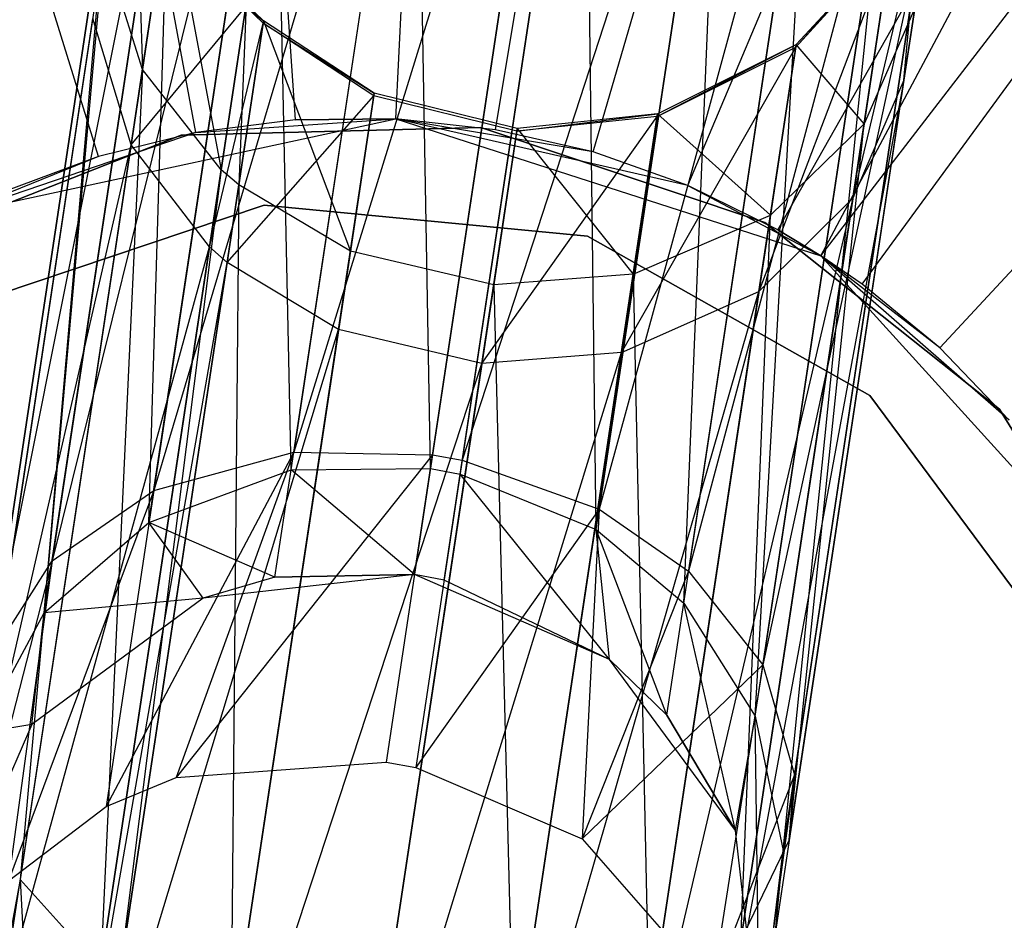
# Model space of a CAD drawing. Extents: x 1 to 71.1, y -35.1 to 35.1.
# Tile 61 of 85: x 35.825 to 36.425, y 0.037 to 0.585. Entities that reach past the tile are written whole.
import ezdxf

# ---------------------------------------------------------------- set-up
doc = ezdxf.new("R2010")
doc.units = 0
doc.header["$LTSCALE"] = 2.54
doc.layers.get('0').update_dxf_attribs({"color": 13, "linetype": 'CONTINUOUS'})

# ---------------------------------------------------------------- blocks, each defined once
blk = doc.blocks.new('LPUMPKIN_L_444_STL')
at = {"color": 0}
for p, q in [((35.99316, 0.52382, 208.62378), (35.91183, 1.73555, 208.71338)), ((35.99316, 0.52382, 208.62378), (35.91183, 1.73555, 208.71338)), ((36.05421, 0.52436, 208.62378), (36.11411, 1.73734, 208.71338)), ((36.05421, 0.52436, 208.62378), (36.11411, 1.73734, 208.71338)), ((36.11491, 0.51781, 208.62378), (36.31522, 1.71563, 208.71338)), ((36.11491, 0.51781, 208.62378), (36.31522, 1.71563, 208.71338)), ((35.93259, 0.5162, 208.62378), (35.71113, 1.71029, 208.71338)), ((35.93259, 0.5162, 208.62378), (35.71113, 1.71029, 208.71338)), ((36.17444, 0.50426, 208.62378), (36.51245, 1.67073, 208.71338)), ((36.17444, 0.50426, 208.62378), (36.51245, 1.67073, 208.71338)), ((35.87331, 0.50159, 208.62378), (35.51472, 1.66191, 208.71338)), ((35.87331, 0.50159, 208.62378), (35.51472, 1.66191, 208.71338)), ((36.23199, 0.48388, 208.62378), (36.70314, 1.60323, 208.71338)), ((36.23199, 0.48388, 208.62378), (36.70314, 1.60323, 208.71338)), ((36.28679, 0.45697, 208.62378), (36.8847, 1.51404, 208.71338)), ((36.28679, 0.45697, 208.62378), (36.8847, 1.51404, 208.71338)), ((36.31292, 0.44116, 208.62378), (36.8847, 1.51404, 208.71338)), ((36.31292, 0.44116, 208.62378), (36.8847, 1.51404, 208.71338)), ((36.31292, 0.44116, 208.62378), (37.05468, 1.40439, 208.71338)), ((36.31292, 0.44116, 208.62378), (37.05468, 1.40439, 208.71338)), ((36.33809, 0.42387, 208.62378), (37.05468, 1.40439, 208.71338)), ((36.33809, 0.42387, 208.62378), (37.05468, 1.40439, 208.71338)), ((36.38521, 0.38504, 208.62378), (37.21078, 1.27574, 208.71338)), ((36.38521, 0.38504, 208.62378), (37.21078, 1.27574, 208.71338)), ((36.07261, 0.85503, 20.9399), (35.90697, 0.29825, 20.27339)), ((36.07261, 0.85503, 20.9399), (35.90697, 0.29825, 20.27339)), ((36.07261, 0.85503, 20.9399), (35.99217, 0.32165, 20.24255)), ((36.07261, 0.85503, 20.9399), (35.99217, 0.32165, 20.24255)), ((36.15726, 0.85493, 20.93272), (35.99217, 0.32165, 20.24255)), ((36.15726, 0.85493, 20.93272), (35.99217, 0.32165, 20.24255)), ((36.15726, 0.85493, 20.93272), (36.07658, 0.31998, 20.23313)), ((36.15726, 0.85493, 20.93272), (36.07658, 0.31998, 20.23313)), ((36.17542, 0.8516, 20.93306), (36.09474, 0.31672, 20.23358)), ((36.17542, 0.8516, 20.93306), (36.09474, 0.31672, 20.23358)), ((35.98664, 0.82649, 20.96342), (35.84517, 0.25539, 20.31777)), ((35.98664, 0.82649, 20.96342), (35.84517, 0.25539, 20.31777)), ((35.98664, 0.82649, 20.96342), (35.90697, 0.29825, 20.27339)), ((35.98664, 0.82649, 20.96342), (35.90697, 0.29825, 20.27339)), ((35.99053, 0.31077, 23.16538), (36.06665, 0.81548, 22.23368)), ((35.99053, 0.31077, 23.16538), (36.06665, 0.81548, 22.23368)), ((36.07533, 0.31169, 23.17036), (36.06665, 0.81548, 22.23368)), ((36.07533, 0.31169, 23.17036), (36.06665, 0.81548, 22.23368)), ((36.07533, 0.31169, 23.17036), (36.15133, 0.81563, 22.24043)), ((36.07533, 0.31169, 23.17036), (36.15133, 0.81563, 22.24043)), ((36.25829, 0.81931, 20.94427), (36.09474, 0.31672, 20.23358)), ((36.25829, 0.81931, 20.94427), (36.09474, 0.31672, 20.23358)), ((36.25829, 0.81931, 20.94427), (36.17799, 0.28689, 20.24828)), ((36.25829, 0.81931, 20.94427), (36.17799, 0.28689, 20.24828)), ((36.09348, 0.3083, 23.17012), (36.16949, 0.81228, 22.24011)), ((36.09348, 0.3083, 23.17012), (36.16949, 0.81228, 22.24011)), ((36.17611, 0.27443, 23.16235), (36.16949, 0.81228, 22.24011)), ((36.17611, 0.27443, 23.16235), (36.16949, 0.81228, 22.24011)), ((35.90405, 0.27889, 23.14908), (35.98055, 0.78613, 22.21157)), ((35.90405, 0.27889, 23.14908), (35.98055, 0.78613, 22.21157)), ((35.99053, 0.31077, 23.16538), (35.98055, 0.78613, 22.21157)), ((35.99053, 0.31077, 23.16538), (35.98055, 0.78613, 22.21157)), ((36.17611, 0.27443, 23.16235), (36.25231, 0.77961, 22.22957)), ((36.17611, 0.27443, 23.16235), (36.25231, 0.77961, 22.22957)), ((36.22943, 0.22971, 23.14904), (36.25231, 0.77961, 22.22957)), ((36.22943, 0.22971, 23.14904), (36.25231, 0.77961, 22.22957)), ((35.92372, 0.77624, 20.99726), (35.80803, 0.19723, 20.37202)), ((35.92372, 0.77624, 20.99726), (35.80803, 0.19723, 20.37202)), ((35.92372, 0.77624, 20.99726), (35.84517, 0.25539, 20.31777)), ((35.92372, 0.77624, 20.99726), (35.84517, 0.25539, 20.31777)), ((36.31201, 0.77731, 20.96347), (36.17799, 0.28689, 20.24828)), ((36.31201, 0.77731, 20.96347), (36.17799, 0.28689, 20.24828)), ((36.31201, 0.77731, 20.96347), (36.23235, 0.24909, 20.27346)), ((36.31201, 0.77731, 20.96347), (36.23235, 0.24909, 20.27346)), ((35.89421, 0.74683, 21.3794), (35.90008, 0.55452, 21.12488)), ((35.89421, 0.74683, 21.3794), (35.90008, 0.55452, 21.12488)), ((36.22943, 0.22971, 23.14904), (36.30593, 0.73695, 22.21152)), ((36.22943, 0.22971, 23.14904), (36.30593, 0.73695, 22.21152)), ((36.27287, 0.16099, 23.12647), (36.30593, 0.73695, 22.21152)), ((36.27287, 0.16099, 23.12647), (36.30593, 0.73695, 22.21152)), ((35.84041, 0.22385, 23.12561), (35.91746, 0.7347, 22.17976)), ((35.84041, 0.22385, 23.12561), (35.91746, 0.7347, 22.17976)), ((35.90405, 0.27889, 23.14908), (35.91746, 0.7347, 22.17976)), ((35.90405, 0.27889, 23.14908), (35.91746, 0.7347, 22.17976)), ((36.35616, 0.7132, 20.99602), (36.23235, 0.24909, 20.27346)), ((36.35616, 0.7132, 20.99602), (36.23235, 0.24909, 20.27346)), ((36.35616, 0.7132, 20.99602), (36.27756, 0.19209, 20.31614)), ((36.35616, 0.7132, 20.99602), (36.27756, 0.19209, 20.31614)), ((35.88522, 0.70902, 21.03862), (35.80803, 0.19723, 20.37202)), ((35.88522, 0.70902, 21.03862), (35.80803, 0.19723, 20.37202)), ((36.38821, 0.71222, 21.67977), (36.33243, 0.47612, 22.07743)), ((36.38821, 0.71222, 21.67977), (36.33243, 0.47612, 22.07743)), ((36.38821, 0.71222, 21.67977), (36.36345, 0.54802, 22.11741)), ((36.38821, 0.71222, 21.67977), (36.36345, 0.54802, 22.11741)), ((36.27287, 0.16099, 23.12647), (36.3499, 0.67172, 22.18092)), ((36.27287, 0.16099, 23.12647), (36.3499, 0.67172, 22.18092)), ((36.28995, 0.07909, 23.09768), (36.3499, 0.67172, 22.18092)), ((36.28995, 0.07909, 23.09768), (36.3499, 0.67172, 22.18092)), ((35.80102, 0.15077, 23.09694), (35.87874, 0.66607, 22.14088)), ((35.80102, 0.15077, 23.09694), (35.87874, 0.66607, 22.14088)), ((35.84041, 0.22385, 23.12561), (35.87874, 0.66607, 22.14088)), ((35.84041, 0.22385, 23.12561), (35.87874, 0.66607, 22.14088)), ((35.89315, 0.50858, 22.05979), (35.91612, 0.66087, 21.65713)), ((35.89315, 0.50858, 22.05979), (35.91612, 0.66087, 21.65713)), ((35.91632, 0.66223, 21.39525), (35.90008, 0.55452, 21.12488)), ((35.91632, 0.66223, 21.39525), (35.90008, 0.55452, 21.12488)), ((35.91632, 0.66223, 21.39525), (35.94805, 0.49345, 21.15538)), ((35.91632, 0.66223, 21.39525), (35.94805, 0.49345, 21.15538)), ((36.37412, 0.63719, 21.03755), (36.27756, 0.19209, 20.31614)), ((36.37412, 0.63719, 21.03755), (36.27756, 0.19209, 20.31614)), ((36.37412, 0.63719, 21.03755), (36.29689, 0.12516, 20.37061)), ((36.37412, 0.63719, 21.03755), (36.29689, 0.12516, 20.37061)), ((35.87658, 0.62997, 21.08415), (35.8009, 0.12812, 20.43172)), ((35.87658, 0.62997, 21.08415), (35.8009, 0.12812, 20.43172)), ((35.87658, 0.62997, 21.08415), (35.82573, 0.06158, 20.48514)), ((35.87658, 0.62997, 21.08415), (35.82573, 0.06158, 20.48514)), ((35.90008, 0.55452, 21.12488), (35.87658, 0.62997, 21.08415)), ((35.90008, 0.55452, 21.12488), (35.87658, 0.62997, 21.08415)), ((36.35595, 0.63206, 21.66406), (36.27523, 0.41927, 22.04325)), ((36.35595, 0.63206, 21.66406), (36.27523, 0.41927, 22.04325)), ((36.35614, 0.63334, 21.38795), (36.29768, 0.56815, 21.65063)), ((36.35614, 0.63334, 21.38795), (36.29768, 0.56815, 21.65063)), ((36.35595, 0.63206, 21.66406), (36.29768, 0.56815, 21.65063)), ((36.35595, 0.63206, 21.66406), (36.29768, 0.56815, 21.65063)), ((36.35614, 0.63334, 21.38795), (36.2979, 0.56958, 21.40209)), ((36.35614, 0.63334, 21.38795), (36.2979, 0.56958, 21.40209)), ((36.33243, 0.47612, 22.07743), (36.35595, 0.63206, 21.66406)), ((36.33243, 0.47612, 22.07743), (36.35595, 0.63206, 21.66406)), ((36.35614, 0.63334, 21.38795), (36.33926, 0.52141, 21.10612)), ((36.35614, 0.63334, 21.38795), (36.33926, 0.52141, 21.10612)), ((35.96326, 0.59431, 21.40711), (35.94805, 0.49345, 21.15538)), ((35.96326, 0.59431, 21.40711), (35.94805, 0.49345, 21.15538)), ((35.96326, 0.59431, 21.40711), (35.95871, 0.48423, 21.1597)), ((35.96326, 0.59431, 21.40711), (35.95871, 0.48423, 21.1597)), ((35.97378, 0.58412, 21.40879), (35.96326, 0.59431, 21.40711)), ((35.97378, 0.58412, 21.40879), (35.96326, 0.59431, 21.40711)), ((36.28995, 0.07909, 23.09768), (36.36765, 0.59427, 22.14189)), ((36.28995, 0.07909, 23.09768), (36.36765, 0.59427, 22.14189)), ((36.36345, 0.54802, 22.11741), (36.36765, 0.59427, 22.14189)), ((36.36345, 0.54802, 22.11741), (36.36765, 0.59427, 22.14189)), ((35.89315, 0.50858, 22.05979), (35.96303, 0.59283, 21.64586)), ((35.89315, 0.50858, 22.05979), (35.96303, 0.59283, 21.64586)), ((35.94096, 0.44645, 22.03112), (35.96303, 0.59283, 21.64586)), ((35.94096, 0.44645, 22.03112), (35.96303, 0.59283, 21.64586)), ((35.97355, 0.58262, 21.64427), (35.96303, 0.59283, 21.64586)), ((35.96303, 0.59283, 21.64586), (35.97378, 0.58412, 21.40879)), ((35.96303, 0.59283, 21.64586), (35.97378, 0.58412, 21.40879)), ((35.97355, 0.58262, 21.64427), (35.96303, 0.59283, 21.64586)), ((36.29369, 0.0855, 20.40475), (36.37006, 0.59184, 21.06358)), ((36.29369, 0.0855, 20.40475), (36.37006, 0.59184, 21.06358)), ((36.37006, 0.59184, 21.06358), (36.33926, 0.52141, 21.10612)), ((36.37006, 0.59184, 21.06358), (36.33926, 0.52141, 21.10612)), ((35.79142, 0.06526, 23.06538), (35.86987, 0.58544, 22.09808)), ((35.79142, 0.06526, 23.06538), (35.86987, 0.58544, 22.09808)), ((35.89315, 0.50858, 22.05979), (35.86987, 0.58544, 22.09808)), ((35.89315, 0.50858, 22.05979), (35.86987, 0.58544, 22.09808)), ((35.94096, 0.44645, 22.03112), (35.97355, 0.58262, 21.64427)), ((35.94096, 0.44645, 22.03112), (35.97355, 0.58262, 21.64427)), ((35.9516, 0.43709, 22.02707), (35.97355, 0.58262, 21.64427)), ((35.9516, 0.43709, 22.02707), (35.97355, 0.58262, 21.64427)), ((35.97378, 0.58412, 21.40879), (35.95871, 0.48423, 21.1597)), ((35.97378, 0.58412, 21.40879), (35.95871, 0.48423, 21.1597)), ((35.97355, 0.58262, 21.64427), (35.97378, 0.58412, 21.40879)), ((35.97355, 0.58262, 21.64427), (35.97378, 0.58412, 21.40879)), ((36.04088, 0.53847, 21.63799), (35.97355, 0.58262, 21.64427)), ((35.97355, 0.58262, 21.64427), (36.04112, 0.54004, 21.4154)), ((35.97355, 0.58262, 21.64427), (36.04112, 0.54004, 21.4154)), ((36.04088, 0.53847, 21.63799), (35.97355, 0.58262, 21.64427)), ((36.04112, 0.54004, 21.4154), (35.97378, 0.58412, 21.40879)), ((35.97378, 0.58412, 21.40879), (36.02663, 0.44397, 21.1767)), ((35.97378, 0.58412, 21.40879), (36.02663, 0.44397, 21.1767)), ((36.04112, 0.54004, 21.4154), (35.97378, 0.58412, 21.40879)), ((36.21328, 0.52587, 21.64047), (36.2979, 0.56958, 21.40209)), ((36.21328, 0.52587, 21.64047), (36.2979, 0.56958, 21.40209)), ((36.21351, 0.52741, 21.41279), (36.2979, 0.56958, 21.40209)), ((36.21351, 0.52741, 21.41279), (36.2979, 0.56958, 21.40209)), ((36.2979, 0.56958, 21.40209), (36.28225, 0.46582, 21.14248)), ((36.2979, 0.56958, 21.40209), (36.28225, 0.46582, 21.14248)), ((36.29768, 0.56815, 21.65063), (36.2979, 0.56958, 21.40209)), ((36.29768, 0.56815, 21.65063), (36.2979, 0.56958, 21.40209)), ((36.33926, 0.52141, 21.10612), (36.2979, 0.56958, 21.40209)), ((36.33926, 0.52141, 21.10612), (36.2979, 0.56958, 21.40209)), ((36.19163, 0.38234, 22.01738), (36.29768, 0.56815, 21.65063)), ((36.19163, 0.38234, 22.01738), (36.29768, 0.56815, 21.65063)), ((36.21328, 0.52587, 21.64047), (36.29768, 0.56815, 21.65063)), ((36.21328, 0.52587, 21.64047), (36.29768, 0.56815, 21.65063)), ((36.27523, 0.41927, 22.04325), (36.29768, 0.56815, 21.65063)), ((36.27523, 0.41927, 22.04325), (36.29768, 0.56815, 21.65063)), ((35.90008, 0.55452, 21.12488), (35.82573, 0.06158, 20.48514)), ((35.90008, 0.55452, 21.12488), (35.82573, 0.06158, 20.48514)), ((35.90008, 0.55452, 21.12488), (35.87471, 0.00717, 20.52514)), ((35.90008, 0.55452, 21.12488), (35.87471, 0.00717, 20.52514)), ((35.94805, 0.49345, 21.15538), (35.90008, 0.55452, 21.12488)), ((35.94805, 0.49345, 21.15538), (35.90008, 0.55452, 21.12488)), ((36.36345, 0.54802, 22.11741), (36.25362, -0.04641, 23.05015)), ((36.36345, 0.54802, 22.11741), (36.25362, -0.04641, 23.05015)), ((36.36345, 0.54802, 22.11741), (36.28533, 0.03006, 23.07963)), ((36.36345, 0.54802, 22.11741), (36.28533, 0.03006, 23.07963)), ((36.36345, 0.54802, 22.11741), (36.33243, 0.47612, 22.07743)), ((36.36345, 0.54802, 22.11741), (36.33243, 0.47612, 22.07743)), ((36.04112, 0.54004, 21.4154), (36.02663, 0.44397, 21.1767)), ((36.04112, 0.54004, 21.4154), (36.02663, 0.44397, 21.1767)), ((36.04088, 0.53847, 21.63799), (36.04112, 0.54004, 21.4154)), ((36.04088, 0.53847, 21.63799), (36.04112, 0.54004, 21.4154)), ((36.1282, 0.5185, 21.41704), (36.04112, 0.54004, 21.4154)), ((36.1282, 0.5185, 21.41704), (36.04112, 0.54004, 21.4154)), ((35.9516, 0.43709, 22.02707), (36.04088, 0.53847, 21.63799)), ((35.9516, 0.43709, 22.02707), (36.04088, 0.53847, 21.63799)), ((36.01943, 0.39624, 22.01108), (36.04088, 0.53847, 21.63799)), ((36.01943, 0.39624, 22.01108), (36.04088, 0.53847, 21.63799)), ((36.12796, 0.51691, 21.63643), (36.04088, 0.53847, 21.63799)), ((36.12796, 0.51691, 21.63643), (36.04088, 0.53847, 21.63799)), ((36.12796, 0.51691, 21.63643), (36.21351, 0.52741, 21.41279)), ((36.12796, 0.51691, 21.63643), (36.21351, 0.52741, 21.41279)), ((36.21351, 0.52741, 21.41279), (36.1282, 0.5185, 21.41704)), ((36.21351, 0.52741, 21.41279), (36.1282, 0.5185, 21.41704)), ((36.19879, 0.42983, 21.17), (36.21351, 0.52741, 21.41279)), ((36.19879, 0.42983, 21.17), (36.21351, 0.52741, 21.41279)), ((36.21351, 0.52741, 21.41279), (36.21328, 0.52587, 21.64047)), ((36.21351, 0.52741, 21.41279), (36.21328, 0.52587, 21.64047)), ((36.21351, 0.52741, 21.41279), (36.28225, 0.46582, 21.14248)), ((36.21351, 0.52741, 21.41279), (36.28225, 0.46582, 21.14248)), ((35.78856, 0.46706, 211.76482), (36.05421, 0.52436, 211.76482)), ((35.78856, 0.46706, 211.76482), (36.05421, 0.52436, 211.76482)), ((35.93259, 0.5162, 208.62378), (36.05421, 0.52436, 211.76482)), ((35.93259, 0.5162, 208.62378), (36.05421, 0.52436, 211.76482)), ((35.99316, 0.52382, 208.62378), (35.93259, 0.5162, 208.62378)), ((35.99316, 0.52382, 208.62378), (35.93259, 0.5162, 208.62378)), ((36.05421, 0.52436, 208.62378), (35.99316, 0.52382, 208.62378)), ((35.99316, 0.52382, 208.62378), (36.05421, 0.52436, 211.76482)), ((35.99316, 0.52382, 208.62378), (36.05421, 0.52436, 211.76482)), ((36.05421, 0.52436, 208.62378), (35.99316, 0.52382, 208.62378)), ((36.11491, 0.51781, 208.62378), (36.05421, 0.52436, 208.62378)), ((36.05421, 0.52436, 211.76482), (36.31292, 0.44116, 211.76482)), ((36.05421, 0.52436, 208.62378), (36.05421, 0.52436, 211.76482)), ((36.05421, 0.52436, 208.62378), (36.05421, 0.52436, 211.76482)), ((36.11491, 0.51781, 208.62378), (36.05421, 0.52436, 208.62378)), ((36.11491, 0.51781, 208.62378), (36.05421, 0.52436, 211.76482)), ((36.17444, 0.50426, 208.62378), (36.05421, 0.52436, 211.76482)), ((36.11491, 0.51781, 208.62378), (36.05421, 0.52436, 211.76482)), ((36.17444, 0.50426, 208.62378), (36.05421, 0.52436, 211.76482)), ((36.23199, 0.48388, 208.62378), (36.05421, 0.52436, 211.76482)), ((36.23199, 0.48388, 208.62378), (36.05421, 0.52436, 211.76482)), ((36.05421, 0.52436, 211.76482), (36.31292, 0.44116, 211.76482)), ((36.10663, 0.3755, 22.00712), (36.21328, 0.52587, 21.64047)), ((36.10663, 0.3755, 22.00712), (36.21328, 0.52587, 21.64047)), ((36.21328, 0.52587, 21.64047), (36.12796, 0.51691, 21.63643)), ((36.21328, 0.52587, 21.64047), (36.12796, 0.51691, 21.63643)), ((36.21328, 0.52587, 21.64047), (36.19163, 0.38234, 22.01738)), ((36.21328, 0.52587, 21.64047), (36.19163, 0.38234, 22.01738)), ((36.33926, 0.52141, 21.10612), (36.26429, 0.02437, 20.46053)), ((36.33926, 0.52141, 21.10612), (36.26429, 0.02437, 20.46053)), ((36.33926, 0.52141, 21.10612), (36.28225, 0.46582, 21.14248)), ((36.33926, 0.52141, 21.10612), (36.28225, 0.46582, 21.14248)), ((36.29369, 0.0855, 20.40475), (36.33926, 0.52141, 21.10612)), ((36.29369, 0.0855, 20.40475), (36.33926, 0.52141, 21.10612)), ((35.93259, 0.5162, 208.62378), (35.78856, 0.46706, 211.76482)), ((35.93259, 0.5162, 208.62378), (35.78856, 0.46706, 211.76482)), ((35.93259, 0.5162, 208.62378), (35.87331, 0.50159, 208.62378)), ((35.93259, 0.5162, 208.62378), (35.87331, 0.50159, 208.62378)), ((35.92372, 0.51447, 49.97857), (36.10598, 0.51922, 49.97857)), ((36.10598, 0.51922, 49.82857), (35.92372, 0.51447, 49.82857)), ((36.10598, 0.51922, 49.82857), (35.92372, 0.51447, 49.82857)), ((35.92372, 0.51447, 49.97857), (36.10598, 0.51922, 49.97857)), ((36.10598, 0.51922, 49.97857), (36.27888, 0.46135, 49.97857)), ((36.27888, 0.46135, 49.82857), (36.10598, 0.51922, 49.82857)), ((36.10598, 0.51922, 49.82857), (36.10598, 0.51922, 49.97857)), ((36.10598, 0.51922, 49.82857), (36.10598, 0.51922, 49.97857)), ((36.27888, 0.46135, 49.82857), (36.10598, 0.51922, 49.82857)), ((36.10598, 0.51922, 49.97857), (36.27888, 0.46135, 49.97857)), ((36.10663, 0.3755, 22.00712), (36.12796, 0.51691, 21.63643)), ((36.10663, 0.3755, 22.00712), (36.12796, 0.51691, 21.63643)), ((36.1282, 0.5185, 21.41704), (36.11385, 0.42337, 21.18091)), ((36.1282, 0.5185, 21.41704), (36.11385, 0.42337, 21.18091)), ((36.17444, 0.50426, 208.62378), (36.11491, 0.51781, 208.62378)), ((36.17444, 0.50426, 208.62378), (36.11491, 0.51781, 208.62378)), ((36.12796, 0.51691, 21.63643), (36.1282, 0.5185, 21.41704)), ((36.12796, 0.51691, 21.63643), (36.1282, 0.5185, 21.41704)), ((36.1282, 0.5185, 21.41704), (36.19879, 0.42983, 21.17)), ((36.1282, 0.5185, 21.41704), (36.19879, 0.42983, 21.17)), ((35.75406, 0.44767, 49.97857), (35.92372, 0.51447, 49.97857)), ((35.92372, 0.51447, 49.82857), (35.75406, 0.44767, 49.82857)), ((35.92372, 0.51447, 49.82857), (35.75406, 0.44767, 49.82857)), ((35.75406, 0.44767, 49.97857), (35.92372, 0.51447, 49.97857)), ((35.92372, 0.51447, 49.82857), (35.92372, 0.51447, 49.97857)), ((35.92372, 0.51447, 49.82857), (35.92372, 0.51447, 49.97857)), ((35.79142, 0.06526, 23.06538), (35.89315, 0.50858, 22.05979)), ((35.79142, 0.06526, 23.06538), (35.89315, 0.50858, 22.05979)), ((35.81404, -0.01596, 23.03714), (35.89315, 0.50858, 22.05979)), ((35.81404, -0.01596, 23.03714), (35.89315, 0.50858, 22.05979)), ((35.94096, 0.44645, 22.03112), (35.89315, 0.50858, 22.05979)), ((35.94096, 0.44645, 22.03112), (35.89315, 0.50858, 22.05979)), ((36.23199, 0.48388, 208.62378), (36.17444, 0.50426, 208.62378)), ((36.23199, 0.48388, 208.62378), (36.17444, 0.50426, 208.62378)), ((35.87331, 0.50159, 208.62378), (35.78856, 0.46706, 211.76482)), ((35.87331, 0.50159, 208.62378), (35.78856, 0.46706, 211.76482)), ((35.87331, 0.50159, 208.62378), (35.81613, 0.48021, 208.62378)), ((35.87331, 0.50159, 208.62378), (35.81613, 0.48021, 208.62378)), ((35.94805, 0.49345, 21.15538), (35.87471, 0.00717, 20.52514)), ((35.94805, 0.49345, 21.15538), (35.87471, 0.00717, 20.52514)), ((35.94805, 0.49345, 21.15538), (35.88551, -0.0011, 20.5308)), ((35.94805, 0.49345, 21.15538), (35.88551, -0.0011, 20.5308)), ((35.95871, 0.48423, 21.1597), (35.94805, 0.49345, 21.15538)), ((35.95871, 0.48423, 21.1597), (35.94805, 0.49345, 21.15538)), ((35.95871, 0.48423, 21.1597), (35.88551, -0.0011, 20.5308)), ((35.95871, 0.48423, 21.1597), (35.88551, -0.0011, 20.5308)), ((35.95871, 0.48423, 21.1597), (35.95399, -0.03765, 20.5531)), ((35.95871, 0.48423, 21.1597), (35.95399, -0.03765, 20.5531)), ((36.02663, 0.44397, 21.1767), (35.95871, 0.48423, 21.1597)), ((36.02663, 0.44397, 21.1767), (35.95871, 0.48423, 21.1597)), ((36.28679, 0.45697, 208.62378), (36.23199, 0.48388, 208.62378)), ((36.23199, 0.48388, 208.62378), (36.31292, 0.44116, 211.76482)), ((36.28679, 0.45697, 208.62378), (36.23199, 0.48388, 208.62378)), ((36.23199, 0.48388, 208.62378), (36.31292, 0.44116, 211.76482)), ((36.33243, 0.47612, 22.07743), (36.19583, -0.10715, 23.02494)), ((36.33243, 0.47612, 22.07743), (36.19583, -0.10715, 23.02494)), ((36.25362, -0.04641, 23.05015), (36.33243, 0.47612, 22.07743)), ((36.25362, -0.04641, 23.05015), (36.33243, 0.47612, 22.07743)), ((36.33243, 0.47612, 22.07743), (36.27523, 0.41927, 22.04325)), ((36.33243, 0.47612, 22.07743), (36.27523, 0.41927, 22.04325)), ((35.78693, 0.40909, 50.67857), (35.9742, 0.47191, 50.67857)), ((35.9742, 0.47191, 49.87857), (35.78693, 0.40909, 49.87857)), ((35.78693, 0.40909, 50.67857), (35.9742, 0.47191, 50.67857)), ((35.9742, 0.47191, 49.87857), (35.78693, 0.40909, 49.87857)), ((35.9742, 0.47191, 50.67857), (36.17082, 0.45312, 50.67857)), ((36.17082, 0.45312, 49.87857), (35.9742, 0.47191, 49.87857)), ((35.9742, 0.47191, 49.87857), (35.9742, 0.47191, 50.67857)), ((35.9742, 0.47191, 50.67857), (36.17082, 0.45312, 50.67857)), ((35.9742, 0.47191, 49.87857), (35.9742, 0.47191, 50.67857)), ((36.17082, 0.45312, 49.87857), (35.9742, 0.47191, 49.87857)), ((36.19879, 0.42983, 21.17), (36.28225, 0.46582, 21.14248)), ((36.19879, 0.42983, 21.17), (36.28225, 0.46582, 21.14248)), ((36.28225, 0.46582, 21.14248), (36.20848, -0.02328, 20.50822)), ((36.28225, 0.46582, 21.14248), (36.20848, -0.02328, 20.50822)), ((36.26429, 0.02437, 20.46053), (36.28225, 0.46582, 21.14248)), ((36.26429, 0.02437, 20.46053), (36.28225, 0.46582, 21.14248)), ((36.27888, 0.46135, 49.97857), (36.42157, 0.34783, 49.97857)), ((36.42157, 0.34783, 49.82857), (36.27888, 0.46135, 49.82857)), ((36.27888, 0.46135, 49.82857), (36.27888, 0.46135, 49.97857)), ((36.27888, 0.46135, 49.82857), (36.27888, 0.46135, 49.97857)), ((36.42157, 0.34783, 49.82857), (36.27888, 0.46135, 49.82857)), ((36.27888, 0.46135, 49.97857), (36.42157, 0.34783, 49.97857)), ((36.31292, 0.44116, 208.62378), (36.28679, 0.45697, 208.62378)), ((36.28679, 0.45697, 208.62378), (36.31292, 0.44116, 211.76482)), ((36.28679, 0.45697, 208.62378), (36.31292, 0.44116, 211.76482)), ((36.31292, 0.44116, 208.62378), (36.28679, 0.45697, 208.62378)), ((36.17082, 0.45312, 50.67857), (36.3428, 0.35599, 50.67857)), ((36.3428, 0.35599, 49.87857), (36.17082, 0.45312, 49.87857)), ((36.17082, 0.45312, 50.67857), (36.3428, 0.35599, 50.67857)), ((36.17082, 0.45312, 50.67857), (36.17082, 0.45312, 49.87857)), ((36.3428, 0.35599, 49.87857), (36.17082, 0.45312, 49.87857)), ((36.17082, 0.45312, 50.67857), (36.17082, 0.45312, 49.87857)), ((35.81404, -0.01596, 23.03714), (35.94096, 0.44645, 22.03112)), ((35.81404, -0.01596, 23.03714), (35.94096, 0.44645, 22.03112)), ((35.86136, -0.08135, 23.01599), (35.94096, 0.44645, 22.03112)), ((35.86136, -0.08135, 23.01599), (35.94096, 0.44645, 22.03112)), ((35.9516, 0.43709, 22.02707), (35.94096, 0.44645, 22.03112)), ((35.9516, 0.43709, 22.02707), (35.94096, 0.44645, 22.03112)), ((36.02663, 0.44397, 21.1767), (35.95399, -0.03765, 20.5531)), ((36.02663, 0.44397, 21.1767), (35.95399, -0.03765, 20.5531)), ((36.11385, 0.42337, 21.18091), (36.02663, 0.44397, 21.1767)), ((36.11385, 0.42337, 21.18091), (36.02663, 0.44397, 21.1767)), ((36.33809, 0.42387, 208.62378), (36.31292, 0.44116, 208.62378)), ((36.31292, 0.44116, 211.76482), (36.49538, 0.23976, 211.76482)), ((36.31292, 0.44116, 208.62378), (36.31292, 0.44116, 211.76482)), ((36.31292, 0.44116, 208.62378), (36.31292, 0.44116, 211.76482)), ((36.33809, 0.42387, 208.62378), (36.31292, 0.44116, 208.62378)), ((36.33809, 0.42387, 208.62378), (36.31292, 0.44116, 211.76482)), ((36.38521, 0.38504, 208.62378), (36.31292, 0.44116, 211.76482)), ((36.33809, 0.42387, 208.62378), (36.31292, 0.44116, 211.76482)), ((36.38521, 0.38504, 208.62378), (36.31292, 0.44116, 211.76482)), ((36.42749, 0.34101, 208.62378), (36.31292, 0.44116, 211.76482)), ((36.42749, 0.34101, 208.62378), (36.31292, 0.44116, 211.76482)), ((36.31292, 0.44116, 211.76482), (36.49538, 0.23976, 211.76482)), ((35.86136, -0.08135, 23.01599), (35.9516, 0.43709, 22.02707)), ((35.86136, -0.08135, 23.01599), (35.9516, 0.43709, 22.02707)), ((35.87193, -0.09118, 23.013), (35.9516, 0.43709, 22.02707)), ((35.87193, -0.09118, 23.013), (35.9516, 0.43709, 22.02707)), ((36.01943, 0.39624, 22.01108), (35.9516, 0.43709, 22.02707)), ((36.01943, 0.39624, 22.01108), (35.9516, 0.43709, 22.02707)), ((36.19879, 0.42983, 21.17), (36.11385, 0.42337, 21.18091)), ((36.19879, 0.42983, 21.17), (36.11385, 0.42337, 21.18091)), ((36.12593, -0.05325, 20.54431), (36.19879, 0.42983, 21.17)), ((36.12593, -0.05325, 20.54431), (36.19879, 0.42983, 21.17)), ((36.19879, 0.42983, 21.17), (36.20848, -0.02328, 20.50822)), ((36.19879, 0.42983, 21.17), (36.20848, -0.02328, 20.50822)), ((36.11385, 0.42337, 21.18091), (36.04136, -0.05732, 20.55862)), ((36.11385, 0.42337, 21.18091), (36.04136, -0.05732, 20.55862)), ((36.11385, 0.42337, 21.18091), (36.12593, -0.05325, 20.54431)), ((36.11385, 0.42337, 21.18091), (36.12593, -0.05325, 20.54431)), ((36.38521, 0.38504, 208.62378), (36.33809, 0.42387, 208.62378)), ((36.38521, 0.38504, 208.62378), (36.33809, 0.42387, 208.62378)), ((36.11179, -0.14704, 23.00586), (36.27523, 0.41927, 22.04325)), ((36.11179, -0.14704, 23.00586), (36.27523, 0.41927, 22.04325)), ((36.19163, 0.38234, 22.01738), (36.27523, 0.41927, 22.04325)), ((36.19163, 0.38234, 22.01738), (36.27523, 0.41927, 22.04325)), ((36.19583, -0.10715, 23.02494), (36.27523, 0.41927, 22.04325)), ((36.19583, -0.10715, 23.02494), (36.27523, 0.41927, 22.04325)), ((35.87193, -0.09118, 23.013), (36.01943, 0.39624, 22.01108)), ((35.87193, -0.09118, 23.013), (36.01943, 0.39624, 22.01108)), ((35.93948, -0.13385, 23.00121), (36.01943, 0.39624, 22.01108)), ((35.93948, -0.13385, 23.00121), (36.01943, 0.39624, 22.01108)), ((36.10663, 0.3755, 22.00712), (36.01943, 0.39624, 22.01108)), ((36.10663, 0.3755, 22.00712), (36.01943, 0.39624, 22.01108)), ((36.42749, 0.34101, 208.62378), (36.38521, 0.38504, 208.62378)), ((36.42749, 0.34101, 208.62378), (36.38521, 0.38504, 208.62378)), ((36.02662, -0.15504, 22.99829), (36.19163, 0.38234, 22.01738)), ((36.02662, -0.15504, 22.99829), (36.19163, 0.38234, 22.01738)), ((36.19163, 0.38234, 22.01738), (36.10663, 0.3755, 22.00712)), ((36.19163, 0.38234, 22.01738), (36.10663, 0.3755, 22.00712)), ((36.19163, 0.38234, 22.01738), (36.11179, -0.14704, 23.00586)), ((36.19163, 0.38234, 22.01738), (36.11179, -0.14704, 23.00586)), ((35.93948, -0.13385, 23.00121), (36.10663, 0.3755, 22.00712)), ((35.93948, -0.13385, 23.00121), (36.10663, 0.3755, 22.00712)), ((36.02662, -0.15504, 22.99829), (36.10663, 0.3755, 22.00712)), ((36.02662, -0.15504, 22.99829), (36.10663, 0.3755, 22.00712)), ((36.3428, 0.35599, 50.67857), (36.4604, 0.1973, 50.67857)), ((36.4604, 0.1973, 49.87857), (36.3428, 0.35599, 49.87857)), ((36.3428, 0.35599, 50.67857), (36.4604, 0.1973, 50.67857)), ((36.3428, 0.35599, 50.67857), (36.3428, 0.35599, 49.87857)), ((36.4604, 0.1973, 49.87857), (36.3428, 0.35599, 49.87857)), ((36.3428, 0.35599, 50.67857), (36.3428, 0.35599, 49.87857)), ((36.42157, 0.34783, 49.97857), (36.51681, 0.19235, 49.97857)), ((36.51681, 0.19235, 49.82857), (36.42157, 0.34783, 49.82857)), ((36.42157, 0.34783, 49.82857), (36.42157, 0.34783, 49.97857)), ((36.42157, 0.34783, 49.82857), (36.42157, 0.34783, 49.97857)), ((36.51681, 0.19235, 49.82857), (36.42157, 0.34783, 49.82857)), ((36.42157, 0.34783, 49.97857), (36.51681, 0.19235, 49.97857)), ((35.99217, 0.32165, 20.24255), (35.87796, 0.10589, 20.01614)), ((35.99217, 0.32165, 20.24255), (35.87796, 0.10589, 20.01614)), ((35.90697, 0.29825, 20.27339), (35.99217, 0.32165, 20.24255)), ((35.90697, 0.29825, 20.27339), (35.99217, 0.32165, 20.24255)), ((35.99217, 0.32165, 20.24255), (35.92055, 0.12362, 20.00109)), ((35.99217, 0.32165, 20.24255), (35.92055, 0.12362, 20.00109)), ((36.07658, 0.31998, 20.23313), (35.92055, 0.12362, 20.00109)), ((36.07658, 0.31998, 20.23313), (35.92055, 0.12362, 20.00109)), ((35.99217, 0.32165, 20.24255), (36.07658, 0.31998, 20.23313)), ((35.99217, 0.32165, 20.24255), (36.07658, 0.31998, 20.23313)), ((36.07658, 0.31998, 20.23313), (36.04838, 0.133, 19.98323)), ((36.07658, 0.31998, 20.23313), (36.04838, 0.133, 19.98323)), ((36.07658, 0.31998, 20.23313), (36.09474, 0.31672, 20.23358)), ((36.07658, 0.31998, 20.23313), (36.09474, 0.31672, 20.23358)), ((35.99053, 0.31077, 23.16538), (36.07533, 0.31169, 23.17036)), ((35.99053, 0.31077, 23.16538), (36.07533, 0.31169, 23.17036)), ((36.0656, 0.2472, 23.72166), (36.07533, 0.31169, 23.17036)), ((36.0656, 0.2472, 23.72166), (36.07533, 0.31169, 23.17036)), ((36.09474, 0.31672, 20.23358), (36.06654, 0.12967, 19.98359)), ((36.09474, 0.31672, 20.23358), (36.06654, 0.12967, 19.98359)), ((36.07533, 0.31169, 23.17036), (36.09348, 0.3083, 23.17012)), ((36.07533, 0.31169, 23.17036), (36.09348, 0.3083, 23.17012)), ((36.09474, 0.31672, 20.23358), (36.17799, 0.28689, 20.24828)), ((36.09474, 0.31672, 20.23358), (36.17799, 0.28689, 20.24828)), ((35.90405, 0.27889, 23.14908), (35.99053, 0.31077, 23.16538)), ((35.90405, 0.27889, 23.14908), (35.99053, 0.31077, 23.16538)), ((35.98067, 0.24542, 23.72166), (35.99053, 0.31077, 23.16538)), ((35.98067, 0.24542, 23.72166), (35.99053, 0.31077, 23.16538)), ((36.0656, 0.2472, 23.72166), (35.99053, 0.31077, 23.16538)), ((36.0656, 0.2472, 23.72166), (35.99053, 0.31077, 23.16538)), ((36.08375, 0.24378, 23.72166), (36.09348, 0.3083, 23.17012)), ((36.08375, 0.24378, 23.72166), (36.09348, 0.3083, 23.17012)), ((36.09348, 0.3083, 23.17012), (36.17611, 0.27443, 23.16235)), ((36.18421, 0.19544, 23.72166), (36.09348, 0.3083, 23.17012)), ((36.18421, 0.19544, 23.72166), (36.09348, 0.3083, 23.17012)), ((36.09348, 0.3083, 23.17012), (36.17611, 0.27443, 23.16235)), ((35.90697, 0.29825, 20.27339), (35.81852, 0.06072, 20.04988)), ((35.90697, 0.29825, 20.27339), (35.81852, 0.06072, 20.04988)), ((35.84517, 0.25539, 20.31777), (35.90697, 0.29825, 20.27339)), ((35.84517, 0.25539, 20.31777), (35.90697, 0.29825, 20.27339)), ((35.90697, 0.29825, 20.27339), (35.87796, 0.10589, 20.01614)), ((35.90697, 0.29825, 20.27339), (35.87796, 0.10589, 20.01614)), ((36.17799, 0.28689, 20.24828), (36.06654, 0.12967, 19.98359)), ((36.17799, 0.28689, 20.24828), (36.06654, 0.12967, 19.98359)), ((36.17799, 0.28689, 20.24828), (36.16776, 0.08634, 20.00109)), ((36.17799, 0.28689, 20.24828), (36.16776, 0.08634, 20.00109)), ((36.17799, 0.28689, 20.24828), (36.23235, 0.24909, 20.27346)), ((36.17799, 0.28689, 20.24828), (36.23235, 0.24909, 20.27346)), ((35.84041, 0.22385, 23.12561), (35.90405, 0.27889, 23.14908)), ((35.84041, 0.22385, 23.12561), (35.90405, 0.27889, 23.14908)), ((35.93701, 0.23273, 23.72166), (35.90405, 0.27889, 23.14908)), ((35.93701, 0.23273, 23.72166), (35.90405, 0.27889, 23.14908)), ((35.98067, 0.24542, 23.72166), (35.90405, 0.27889, 23.14908)), ((35.98067, 0.24542, 23.72166), (35.90405, 0.27889, 23.14908)), ((36.17611, 0.27443, 23.16235), (36.22943, 0.22971, 23.14904)), ((36.18421, 0.19544, 23.72166), (36.17611, 0.27443, 23.16235)), ((36.18421, 0.19544, 23.72166), (36.17611, 0.27443, 23.16235)), ((36.21914, 0.16152, 23.72166), (36.17611, 0.27443, 23.16235)), ((36.21914, 0.16152, 23.72166), (36.17611, 0.27443, 23.16235)), ((36.17611, 0.27443, 23.16235), (36.22943, 0.22971, 23.14904)), ((35.84517, 0.25539, 20.31777), (35.76963, -0.03886, 20.11653)), ((35.84517, 0.25539, 20.31777), (35.76963, -0.03886, 20.11653)), ((35.80803, 0.19723, 20.37202), (35.84517, 0.25539, 20.31777)), ((35.80803, 0.19723, 20.37202), (35.84517, 0.25539, 20.31777)), ((35.84517, 0.25539, 20.31777), (35.81852, 0.06072, 20.04988)), ((35.84517, 0.25539, 20.31777), (35.81852, 0.06072, 20.04988)), ((36.0656, 0.2472, 209.61943), (35.93701, 0.23273, 209.61943)), ((36.0656, 0.2472, 209.61943), (35.93701, 0.23273, 209.61943)), ((35.98067, 0.24542, 23.72166), (36.0656, 0.2472, 179.88312)), ((36.0656, 0.2472, 23.72166), (35.98067, 0.24542, 23.72166)), ((35.98067, 0.24542, 23.72166), (36.0656, 0.2472, 179.88312)), ((36.0656, 0.2472, 23.72166), (35.98067, 0.24542, 23.72166)), ((36.18421, 0.19544, 209.61943), (36.0656, 0.2472, 209.61943)), ((36.0656, 0.2472, 209.61943), (36.0656, 0.2472, 179.88312)), ((36.08375, 0.24378, 23.72166), (36.0656, 0.2472, 179.88312)), ((36.0656, 0.2472, 209.61943), (36.0656, 0.2472, 179.88312)), ((36.18421, 0.19544, 209.61943), (36.0656, 0.2472, 209.61943)), ((36.08375, 0.24378, 23.72166), (36.0656, 0.2472, 23.72166)), ((36.0656, 0.2472, 23.72166), (36.0656, 0.2472, 179.88312)), ((36.08375, 0.24378, 23.72166), (36.0656, 0.2472, 179.88312)), ((36.0656, 0.2472, 23.72166), (36.0656, 0.2472, 179.88312)), ((36.08375, 0.24378, 23.72166), (36.0656, 0.2472, 23.72166)), ((36.23235, 0.24909, 20.27346), (36.16776, 0.08634, 20.00109)), ((36.23235, 0.24909, 20.27346), (36.16776, 0.08634, 20.00109)), ((36.23235, 0.24909, 20.27346), (36.27756, 0.19209, 20.31614)), ((36.23235, 0.24909, 20.27346), (36.27756, 0.19209, 20.31614)), ((35.98067, 0.24542, 23.72166), (35.93701, 0.23273, 179.88312)), ((35.98067, 0.24542, 23.72166), (35.93701, 0.23273, 23.72166)), ((35.98067, 0.24542, 23.72166), (35.93701, 0.23273, 179.88312)), ((35.98067, 0.24542, 23.72166), (35.93701, 0.23273, 23.72166)), ((36.18421, 0.19544, 179.88312), (36.08375, 0.24378, 23.72166)), ((36.18421, 0.19544, 23.72166), (36.08375, 0.24378, 23.72166)), ((36.18421, 0.19544, 179.88312), (36.08375, 0.24378, 23.72166)), ((36.18421, 0.19544, 23.72166), (36.08375, 0.24378, 23.72166)), ((35.93701, 0.23273, 209.61943), (35.83288, 0.15589, 209.61943)), ((35.93701, 0.23273, 23.72166), (35.83288, 0.15589, 23.72166)), ((35.93701, 0.23273, 209.61943), (35.83288, 0.15589, 209.61943)), ((35.93701, 0.23273, 23.72166), (35.83288, 0.15589, 23.72166)), ((35.93701, 0.23273, 23.72166), (35.84041, 0.22385, 23.12561)), ((35.93701, 0.23273, 23.72166), (35.84041, 0.22385, 23.12561)), ((35.93701, 0.23273, 209.61943), (35.93701, 0.23273, 179.88312)), ((35.93701, 0.23273, 23.72166), (35.93701, 0.23273, 179.88312)), ((35.93701, 0.23273, 209.61943), (35.93701, 0.23273, 179.88312)), ((35.93701, 0.23273, 23.72166), (35.93701, 0.23273, 179.88312)), ((36.21914, 0.16152, 23.72166), (36.22943, 0.22971, 23.14904)), ((36.21914, 0.16152, 23.72166), (36.22943, 0.22971, 23.14904)), ((36.22943, 0.22971, 23.14904), (36.27287, 0.16099, 23.12647)), ((36.26105, 0.09131, 23.72166), (36.22943, 0.22971, 23.14904)), ((36.26105, 0.09131, 23.72166), (36.22943, 0.22971, 23.14904)), ((36.22943, 0.22971, 23.14904), (36.27287, 0.16099, 23.12647)), ((35.80102, 0.15077, 23.09694), (35.84041, 0.22385, 23.12561)), ((35.80102, 0.15077, 23.09694), (35.84041, 0.22385, 23.12561)), ((35.83288, 0.15589, 23.72166), (35.84041, 0.22385, 23.12561)), ((35.83288, 0.15589, 23.72166), (35.84041, 0.22385, 23.12561)), ((36.16776, 0.08634, 20.00109), (36.27756, 0.19209, 20.31614)), ((36.16776, 0.08634, 20.00109), (36.27756, 0.19209, 20.31614)), ((36.26105, 0.09131, 209.61943), (36.18421, 0.19544, 209.61943)), ((36.18421, 0.19544, 209.61943), (36.18421, 0.19544, 179.88312)), ((36.21914, 0.16152, 23.72166), (36.18421, 0.19544, 179.88312)), ((36.18421, 0.19544, 209.61943), (36.18421, 0.19544, 179.88312)), ((36.26105, 0.09131, 209.61943), (36.18421, 0.19544, 209.61943)), ((36.21914, 0.16152, 23.72166), (36.18421, 0.19544, 179.88312)), ((36.21914, 0.16152, 23.72166), (36.18421, 0.19544, 23.72166)), ((36.18421, 0.19544, 23.72166), (36.18421, 0.19544, 179.88312)), ((36.18421, 0.19544, 23.72166), (36.18421, 0.19544, 179.88312)), ((36.21914, 0.16152, 23.72166), (36.18421, 0.19544, 23.72166)), ((36.27756, 0.19209, 20.31614), (36.24669, -0.00386, 20.04988)), ((36.27756, 0.19209, 20.31614), (36.24669, -0.00386, 20.04988)), ((36.27756, 0.19209, 20.31614), (36.29689, 0.12516, 20.37061)), ((36.27756, 0.19209, 20.31614), (36.29689, 0.12516, 20.37061)), ((35.83288, 0.15589, 209.61943), (35.78112, 0.03728, 209.61943)), ((35.83288, 0.15589, 23.72166), (35.78112, 0.03728, 23.72166)), ((35.83288, 0.15589, 209.61943), (35.78112, 0.03728, 209.61943)), ((35.83288, 0.15589, 23.72166), (35.78112, 0.03728, 23.72166)), ((35.83288, 0.15589, 23.72166), (35.80102, 0.15077, 23.09694)), ((35.83288, 0.15589, 23.72166), (35.80102, 0.15077, 23.09694)), ((35.83288, 0.15589, 209.61943), (35.83288, 0.15589, 23.72166)), ((35.83288, 0.15589, 209.61943), (35.83288, 0.15589, 23.72166)), ((36.21914, 0.16152, 23.72166), (36.26105, 0.09131, 179.88312)), ((36.26105, 0.09131, 23.72166), (36.21914, 0.16152, 23.72166)), ((36.21914, 0.16152, 23.72166), (36.26105, 0.09131, 179.88312)), ((36.26105, 0.09131, 23.72166), (36.21914, 0.16152, 23.72166)), ((36.26105, 0.09131, 23.72166), (36.27287, 0.16099, 23.12647)), ((36.26105, 0.09131, 23.72166), (36.27287, 0.16099, 23.12647)), ((36.27287, 0.16099, 23.12647), (36.28995, 0.07909, 23.09768)), ((36.27552, -0.03728, 23.72166), (36.27287, 0.16099, 23.12647)), ((36.27552, -0.03728, 23.72166), (36.27287, 0.16099, 23.12647)), ((36.27287, 0.16099, 23.12647), (36.28995, 0.07909, 23.09768)), ((35.92055, 0.12362, 20.00109), (36.04838, 0.133, 19.98323)), ((35.92055, 0.12362, 20.00109), (36.04838, 0.133, 19.98323)), ((36.04838, 0.133, 19.98323), (36.06654, 0.12967, 19.98359)), ((36.04838, 0.133, 19.98323), (36.06654, 0.12967, 19.98359)), ((36.06654, 0.12967, 19.98359), (36.16776, 0.08634, 20.00109)), ((36.06654, 0.12967, 19.98359), (36.16776, 0.08634, 20.00109)), ((35.87796, 0.10589, 20.01614), (35.92055, 0.12362, 20.00109)), ((35.87796, 0.10589, 20.01614), (35.92055, 0.12362, 20.00109)), ((36.29689, 0.12516, 20.37061), (36.24669, -0.00386, 20.04988)), ((36.29689, 0.12516, 20.37061), (36.24669, -0.00386, 20.04988)), ((36.29689, 0.12516, 20.37061), (36.26404, -0.11342, 20.11653)), ((36.29689, 0.12516, 20.37061), (36.26404, -0.11342, 20.11653)), ((36.29369, 0.0855, 20.40475), (36.29689, 0.12516, 20.37061)), ((36.29369, 0.0855, 20.40475), (36.29689, 0.12516, 20.37061)), ((35.81852, 0.06072, 20.04988), (35.87796, 0.10589, 20.01614)), ((35.81852, 0.06072, 20.04988), (35.87796, 0.10589, 20.01614)), ((36.27552, -0.03728, 209.61943), (36.26105, 0.09131, 209.61943)), ((36.26105, 0.09131, 209.61943), (36.26105, 0.09131, 179.88312)), ((36.27552, -0.03728, 23.72166), (36.26105, 0.09131, 23.72166)), ((36.26105, 0.09131, 23.72166), (36.26105, 0.09131, 179.88312)), ((36.26105, 0.09131, 209.61943), (36.26105, 0.09131, 179.88312)), ((36.27552, -0.03728, 209.61943), (36.26105, 0.09131, 209.61943)), ((36.26105, 0.09131, 23.72166), (36.26105, 0.09131, 179.88312)), ((36.27552, -0.03728, 23.72166), (36.26105, 0.09131, 23.72166)), ((36.16776, 0.08634, 20.00109), (36.24669, -0.00386, 20.04988)), ((36.16776, 0.08634, 20.00109), (36.24669, -0.00386, 20.04988)), ((36.29369, 0.0855, 20.40475), (36.26404, -0.11342, 20.11653)), ((36.29369, 0.0855, 20.40475), (36.26404, -0.11342, 20.11653)), ((36.26429, 0.02437, 20.46053), (36.29369, 0.0855, 20.40475)), ((36.26429, 0.02437, 20.46053), (36.29369, 0.0855, 20.40475)), ((36.27552, -0.03728, 23.72166), (36.28995, 0.07909, 23.09768)), ((36.27552, -0.03728, 23.72166), (36.28995, 0.07909, 23.09768)), ((36.28533, 0.03006, 23.07963), (36.28995, 0.07909, 23.09768)), ((36.28533, 0.03006, 23.07963), (36.28995, 0.07909, 23.09768)), ((35.82573, 0.06158, 20.48514), (35.78698, -0.14842, 20.18317)), ((35.82573, 0.06158, 20.48514), (35.78698, -0.14842, 20.18317)), ((35.87471, 0.00717, 20.52514), (35.82573, 0.06158, 20.48514)), ((35.82573, 0.06158, 20.48514), (35.84063, -0.21875, 20.22196)), ((35.82573, 0.06158, 20.48514), (35.84063, -0.21875, 20.22196)), ((35.87471, 0.00717, 20.52514), (35.82573, 0.06158, 20.48514))]:
    blk.add_line(p, q, dxfattribs=at)

msp = doc.modelspace()

# ---------------------------------------------------------------- block references
at = {"color": 253}
msp.add_blockref('LPUMPKIN_L_444_STL', (0, 0), dxfattribs=at)

doc.saveas('drawing.dxf')
